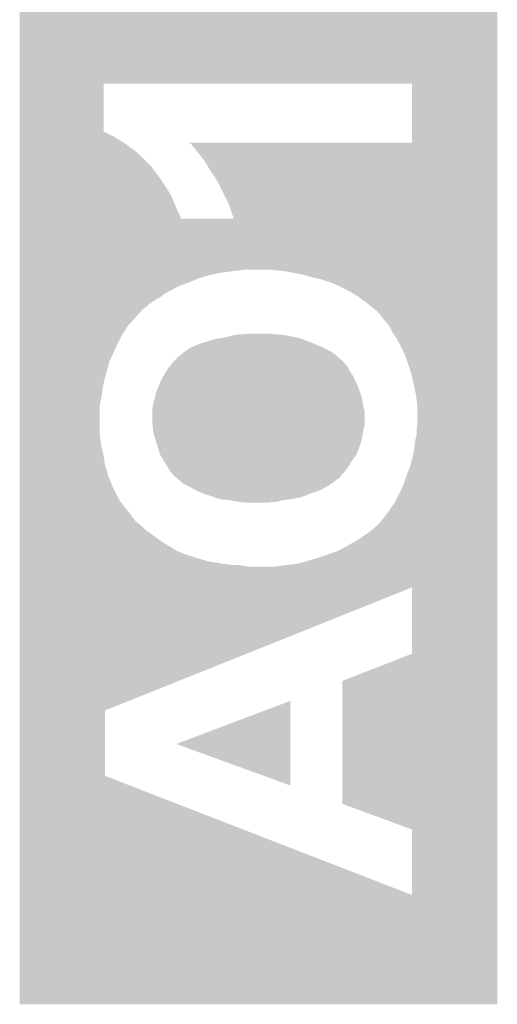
# Model space of a CAD drawing. Extents: x -1.3 to 24.2, y -3.9 to 53.4.
# Tile 28 of 33: x 6.6 to 8.1, y 43.5 to 46.7. Entities that reach past the tile are written whole.
import ezdxf

# ---------------------------------------------------------------- set-up
doc = ezdxf.new("R2010")
doc.units = 0
doc.layers.add('DAC_24_CLICK_V100_GTO', color=14, linetype='CONTINUOUS')

msp = doc.modelspace()

# ---------------------------------------------------------------- linework, layer by layer
at = {"layer": 'DAC_24_CLICK_V100_GTO'}
for points in [[(6.601486, 46.464218), (6.601488, 46.81217), (8.120376, 46.464218), (8.12038, 46.81217)], [(6.601484, 46.311834), (6.601486, 46.464218), (6.868162, 46.311834), (6.868182, 46.464218)], [(7.848598, 46.464198), (6.868182, 46.464218), (8.120376, 46.464198), (8.120376, 46.464218)], [(7.848578, 46.276262), (7.848598, 46.464198), (8.120374, 46.276262), (8.120376, 46.464198)], [(6.601484, 46.29658), (6.601484, 46.311834), (6.89864, 46.29658), (6.868162, 46.311834)], [(6.601484, 46.278802), (6.601484, 46.29658), (6.92912, 46.278802), (6.89864, 46.29658)], [(6.601484, 46.25848), (6.601484, 46.278802), (6.95706, 46.25848), (6.92912, 46.278802)], [(6.601484, 46.2407), (6.601484, 46.25848), (6.979918, 46.2407), (6.95706, 46.25848)], [(7.142482, 46.276238), (7.848578, 46.276262), (8.120374, 46.276238), (8.120374, 46.276262)], [(7.142494, 46.273716), (7.142482, 46.276238), (8.120374, 46.273716), (8.120374, 46.276238)], [(7.147562, 46.271172), (7.142494, 46.273716), (8.120374, 46.271172), (8.120374, 46.273716)], [(7.150102, 46.2661), (7.147562, 46.271172), (8.120374, 46.2661), (8.120374, 46.271172)], [(7.15772, 46.258478), (7.150102, 46.2661), (8.120374, 46.258478), (8.120374, 46.2661)], [(7.16534, 46.24832), (7.15772, 46.258478), (8.120374, 46.24832), (8.120374, 46.258478)], [(6.601484, 46.197528), (6.601484, 46.2407), (7.023094, 46.197528), (6.979918, 46.2407)], [(7.18566, 46.22292), (7.16534, 46.24832), (8.120374, 46.22292), (8.120374, 46.24832)], [(6.601484, 46.194986), (6.601484, 46.197528), (7.0231, 46.194986), (7.023094, 46.197528)], [(6.601484, 46.19244), (6.601484, 46.194986), (7.025638, 46.19244), (7.0231, 46.194986)], [(7.195818, 46.207682), (7.18566, 46.22292), (8.120374, 46.207682), (8.120374, 46.22292)], [(7.20598, 46.189898), (7.195818, 46.207682), (8.120374, 46.189898), (8.120374, 46.207682)], [(6.601484, 46.16196), (6.601484, 46.19244), (7.0485, 46.16196), (7.025638, 46.19244)], [(7.21868, 46.17212), (7.20598, 46.189898), (8.120374, 46.17212), (8.120374, 46.189898)], [(7.231378, 46.1518), (7.21868, 46.17212), (8.120372, 46.1518), (8.120374, 46.17212)], [(6.601482, 46.13148), (6.601484, 46.16196), (7.068822, 46.13148), (7.0485, 46.16196)], [(7.2644, 46.085758), (7.231378, 46.1518), (8.120372, 46.085758), (8.120372, 46.1518)], [(6.601482, 46.106084), (6.601482, 46.13148), (7.08406, 46.106084), (7.068822, 46.13148)], [(6.601482, 46.08068), (6.601482, 46.106084), (7.09422, 46.08068), (7.08406, 46.106084)], [(6.601482, 46.0629), (6.601482, 46.08068), (7.10184, 46.0629), (7.09422, 46.08068)], [(7.28215, 46.034962), (7.2644, 46.085758), (8.120372, 46.034962), (8.120372, 46.085758)], [(6.601482, 46.042584), (6.601482, 46.0629), (7.111998, 46.042584), (7.10184, 46.0629)], [(6.601482, 46.037522), (6.601482, 46.042584), (7.112002, 46.037522), (7.111998, 46.042584)], [(6.60148, 45.8724), (6.601482, 46.034962), (8.12037, 45.8724), (8.120372, 46.034962)], [(6.601482, 46.037498), (6.601482, 46.037522), (7.114518, 46.037498), (7.112002, 46.037522)], [(6.601482, 46.034982), (6.601482, 46.037498), (7.114542, 46.034982), (7.114518, 46.037498)], [(6.601482, 46.034962), (6.601482, 46.034982), (7.28215, 46.034962), (7.114542, 46.034982)], [(6.60148, 45.86732), (6.60148, 45.8724), (7.2771, 45.86732), (7.317742, 45.8724)], [(6.60148, 45.86224), (6.60148, 45.86732), (7.239, 45.86224), (7.2771, 45.86732)], [(6.60148, 45.85462), (6.60148, 45.86224), (7.20344, 45.85462), (7.239, 45.86224)], [(6.60148, 45.84446), (6.60148, 45.85462), (7.170418, 45.84446), (7.20344, 45.85462)], [(7.42188, 45.86986), (7.40156, 45.8724), (8.12037, 45.86986), (8.12037, 45.8724)], [(7.444738, 45.86732), (7.42188, 45.86986), (8.12037, 45.86732), (8.12037, 45.86986)], [(7.47014, 45.86224), (7.444738, 45.86732), (8.12037, 45.86224), (8.12037, 45.86732)], [(7.49808, 45.85716), (7.47014, 45.86224), (8.12037, 45.85716), (8.12037, 45.86224)], [(7.52602, 45.84954), (7.49808, 45.85716), (8.12037, 45.84954), (8.12037, 45.85716)], [(6.60148, 45.83176), (6.60148, 45.84446), (7.139938, 45.83176), (7.170418, 45.84446)], [(6.60148, 45.8216), (6.60148, 45.83176), (7.112002, 45.8216), (7.139938, 45.83176)], [(6.60148, 45.8089), (6.60148, 45.8216), (7.0866, 45.8089), (7.112002, 45.8216)], [(7.559038, 45.84192), (7.52602, 45.84954), (8.12037, 45.84192), (8.12037, 45.84954)], [(7.589518, 45.83176), (7.559038, 45.84192), (8.12037, 45.83176), (8.12037, 45.84192)], [(7.62, 45.81906), (7.589518, 45.83176), (8.12037, 45.81906), (8.12037, 45.83176)], [(7.65048, 45.803818), (7.62, 45.81906), (8.12037, 45.803818), (8.12037, 45.81906)], [(6.60148, 45.796202), (6.60148, 45.8089), (7.06374, 45.796202), (7.0866, 45.8089)], [(6.60148, 45.7835), (6.60148, 45.796202), (7.045962, 45.7835), (7.06374, 45.796202)], [(7.678418, 45.78604), (7.65048, 45.803818), (8.12037, 45.78604), (8.12037, 45.803818)], [(6.60148, 45.773338), (6.60148, 45.7835), (7.028178, 45.773338), (7.045962, 45.7835)], [(6.60148, 45.76318), (6.60148, 45.773338), (7.01294, 45.76318), (7.028178, 45.773338)], [(6.60148, 45.755562), (6.60148, 45.76318), (7.00532, 45.755562), (7.01294, 45.76318)], [(7.70636, 45.76572), (7.678418, 45.78604), (8.12037, 45.76572), (8.12037, 45.78604)], [(7.734306, 45.74286), (7.70636, 45.76572), (8.12037, 45.74286), (8.12037, 45.76572)], [(6.601478, 45.692062), (6.60148, 45.74286), (6.944362, 45.692062), (6.99008, 45.74286)], [(6.60148, 45.74794), (6.60148, 45.755562), (6.995162, 45.74794), (7.00532, 45.755562)], [(6.60148, 45.74286), (6.60148, 45.74794), (6.99008, 45.74286), (6.995162, 45.74794)], [(7.736844, 45.742846), (7.734306, 45.74286), (8.12037, 45.742846), (8.12037, 45.74286)], [(7.739382, 45.73778), (7.736844, 45.742846), (8.12037, 45.73778), (8.12037, 45.742846)], [(7.747, 45.730158), (7.739382, 45.73778), (8.12037, 45.730158), (8.12037, 45.73778)], [(7.75462, 45.72), (7.747, 45.730158), (8.12037, 45.72), (8.12037, 45.730158)], [(7.76478, 45.7073), (7.75462, 45.72), (8.120368, 45.7073), (8.12037, 45.72)], [(7.777482, 45.692054), (7.76478, 45.7073), (8.120368, 45.692054), (8.120368, 45.7073)], [(6.601478, 45.66412), (6.601478, 45.692062), (6.926582, 45.66412), (6.944362, 45.692062)], [(6.601478, 45.63364), (6.601478, 45.66412), (6.91134, 45.63364), (6.926582, 45.66412)], [(7.2644, 45.65904), (7.282182, 45.66412), (7.47014, 45.65904), (7.44474, 45.66412)], [(7.282182, 45.66412), (7.299962, 45.66666), (7.44474, 45.66412), (7.41934, 45.66666)], [(7.315202, 45.66666), (7.330442, 45.6692), (7.41934, 45.66666), (7.38886, 45.6692)], [(7.787642, 45.67174), (7.777482, 45.692054), (8.120368, 45.67174), (8.120368, 45.692054)], [(7.80034, 45.653956), (7.787642, 45.67174), (8.120368, 45.653956), (8.120368, 45.67174)], [(6.601478, 45.577762), (6.601478, 45.63364), (6.88594, 45.577762), (6.91134, 45.63364)], [(7.1501, 45.62602), (7.16026, 45.6311), (7.564122, 45.62602), (7.548882, 45.6311)], [(7.16026, 45.6311), (7.180578, 45.63872), (7.548882, 45.6311), (7.53364, 45.63872)], [(7.180578, 45.63872), (7.22376, 45.65142), (7.53364, 45.63872), (7.499772, 45.65142)], [(7.22376, 45.65142), (7.237296, 45.653958), (7.499772, 45.65142), (7.493002, 45.653958)], [(7.237296, 45.653958), (7.2644, 45.65904), (7.493002, 45.653958), (7.47014, 45.65904)], [(7.82574, 45.603158), (7.80034, 45.653956), (8.120368, 45.603158), (8.120368, 45.653956)], [(7.10692, 45.59554), (7.113012, 45.600618), (7.61238, 45.59554), (7.607302, 45.600618)], [(7.113012, 45.600618), (7.119112, 45.6057), (7.607302, 45.600618), (7.59968, 45.6057)], [(7.119112, 45.6057), (7.12216, 45.60824), (7.59968, 45.6057), (7.596294, 45.60824)], [(7.12216, 45.60824), (7.129268, 45.613318), (7.596294, 45.60824), (7.589522, 45.613318)], [(7.129268, 45.613318), (7.136384, 45.6184), (7.589522, 45.613318), (7.576818, 45.6184)], [(7.136384, 45.6184), (7.139942, 45.62094), (7.576818, 45.6184), (7.572586, 45.62094)], [(7.139942, 45.62094), (7.1501, 45.62602), (7.572586, 45.62094), (7.564122, 45.62602)], [(7.8359, 45.57522), (7.82574, 45.603158), (8.120368, 45.57522), (8.120368, 45.603158)], [(6.601478, 45.52188), (6.601478, 45.577762), (6.8707, 45.52188), (6.88594, 45.577762)], [(7.078978, 45.565058), (7.086602, 45.57522), (7.642862, 45.565058), (7.634394, 45.57522)], [(7.086602, 45.57522), (7.091678, 45.580298), (7.634394, 45.57522), (7.630162, 45.580298)], [(7.091678, 45.580298), (7.099302, 45.587924), (7.630162, 45.580298), (7.621012, 45.587924)], [(7.099302, 45.587924), (7.101854, 45.593), (7.621012, 45.587924), (7.61492, 45.593)], [(7.101854, 45.593), (7.104386, 45.593006), (7.61492, 45.593), (7.614914, 45.593006)], [(7.104386, 45.593006), (7.10692, 45.59554), (7.614914, 45.593006), (7.61238, 45.59554)], [(7.846058, 45.54474), (7.8359, 45.57522), (8.120368, 45.54474), (8.120368, 45.57522)], [(7.057644, 45.53204), (7.066788, 45.54728), (7.66318, 45.53204), (7.65302, 45.54728)], [(7.066788, 45.54728), (7.07136, 45.5549), (7.65302, 45.54728), (7.648668, 45.5549)], [(7.07136, 45.5549), (7.078978, 45.565058), (7.648668, 45.5549), (7.642862, 45.565058)], [(7.85368, 45.51172), (7.846058, 45.54474), (8.120368, 45.51172), (8.120368, 45.54474)], [(6.601476, 45.496478), (6.601478, 45.52188), (6.86562, 45.496478), (6.8707, 45.52188)], [(7.042148, 45.499018), (7.0485, 45.51426), (7.67842, 45.499018), (7.6708, 45.51426)], [(7.0485, 45.51426), (7.05612, 45.529498), (7.6708, 45.51426), (7.66427, 45.529498)], [(7.05612, 45.529498), (7.057644, 45.53204), (7.66427, 45.529498), (7.66318, 45.53204)], [(7.8613, 45.47616), (7.85368, 45.51172), (8.120366, 45.47616), (8.120368, 45.51172)], [(6.601476, 45.473622), (6.601476, 45.496478), (6.86308, 45.473622), (6.86562, 45.496478)], [(7.03199, 45.46854), (7.035802, 45.483782), (7.68858, 45.46854), (7.6835, 45.483782)], [(7.035802, 45.483782), (7.042148, 45.499018), (7.6835, 45.483782), (7.67842, 45.499018)], [(7.86638, 45.440598), (7.8613, 45.47616), (8.120366, 45.440598), (8.120366, 45.47616)], [(6.601476, 45.450758), (6.601476, 45.473622), (6.858, 45.450758), (6.86308, 45.473622)], [(6.601476, 45.432978), (6.601476, 45.450758), (6.85546, 45.432978), (6.858, 45.450758)], [(7.025074, 45.4406), (7.02564, 45.445682), (7.69366, 45.4406), (7.692736, 45.445682)], [(7.02564, 45.445682), (7.03072, 45.46346), (7.692736, 45.445682), (7.689504, 45.46346)], [(7.03072, 45.46346), (7.03199, 45.46854), (7.689504, 45.46346), (7.68858, 45.46854)], [(6.601476, 45.356782), (6.601476, 45.432978), (6.85546, 45.356782), (6.85546, 45.432978)], [(7.0231, 45.42282), (7.025074, 45.4406), (7.698106, 45.42282), (7.69366, 45.4406)], [(7.0231, 45.420278), (7.0231, 45.42282), (7.69874, 45.420278), (7.698106, 45.42282)], [(7.0231, 45.382182), (7.0231, 45.420278), (7.69874, 45.382182), (7.69874, 45.420278)], [(7.86638, 45.379638), (7.86638, 45.440598), (8.120366, 45.379638), (8.120366, 45.440598)], [(7.02361, 45.379638), (7.0231, 45.382182), (7.69874, 45.379638), (7.69874, 45.382182)], [(6.601476, 45.313602), (6.601476, 45.356782), (6.86054, 45.313602), (6.85546, 45.356782)], [(7.02564, 45.369482), (7.02361, 45.379638), (7.6962, 45.369482), (7.69874, 45.379638)], [(7.02564, 45.359322), (7.02564, 45.369482), (7.69366, 45.359322), (7.6962, 45.369482)], [(7.025642, 45.359318), (7.02564, 45.359322), (7.69366, 45.359318), (7.69366, 45.359322)], [(7.031184, 45.338998), (7.025642, 45.359318), (7.69112, 45.338998), (7.69366, 45.359318)], [(7.86384, 45.364398), (7.86638, 45.379638), (8.120366, 45.364398), (8.120366, 45.379638)], [(7.86384, 45.346618), (7.86384, 45.364398), (8.120366, 45.346618), (8.120366, 45.364398)], [(7.03326, 45.33138), (7.031184, 45.338998), (7.688942, 45.33138), (7.69112, 45.338998)], [(7.036388, 45.32122), (7.03326, 45.33138), (7.68604, 45.32122), (7.688942, 45.33138)], [(7.04342, 45.29836), (7.036388, 45.32122), (7.677874, 45.29836), (7.68604, 45.32122)], [(7.85622, 45.303442), (7.85876, 45.326298), (8.120366, 45.303442), (8.120366, 45.326298)], [(7.85876, 45.326298), (7.86384, 45.346618), (8.120366, 45.326298), (8.120366, 45.346618)], [(6.601474, 45.28058), (6.601476, 45.313602), (6.86816, 45.28058), (6.86054, 45.313602)], [(7.047656, 45.285658), (7.04342, 45.29836), (7.673338, 45.285658), (7.677874, 45.29836)], [(7.85114, 45.27804), (7.85622, 45.303442), (8.120364, 45.27804), (8.120366, 45.303442)], [(6.601474, 45.247562), (6.601474, 45.28058), (6.87324, 45.247562), (6.86816, 45.28058)], [(7.0485, 45.283122), (7.047656, 45.285658), (7.671562, 45.283122), (7.673338, 45.285658)], [(7.058662, 45.265338), (7.0485, 45.283122), (7.659112, 45.265338), (7.671562, 45.283122)], [(7.062046, 45.260262), (7.058662, 45.265338), (7.65556, 45.260262), (7.659112, 45.265338)], [(7.06882, 45.2501), (7.062046, 45.260262), (7.649462, 45.2501), (7.65556, 45.260262)], [(7.843518, 45.247558), (7.85114, 45.27804), (8.120364, 45.247558), (8.120364, 45.27804)], [(6.601474, 45.234862), (6.601474, 45.247562), (6.878318, 45.234862), (6.87324, 45.247562)], [(6.601474, 45.222162), (6.601474, 45.234862), (6.88086, 45.222162), (6.878318, 45.234862)], [(7.070272, 45.24756), (7.06882, 45.2501), (7.64794, 45.24756), (7.649462, 45.2501)], [(7.078978, 45.232322), (7.070272, 45.24756), (7.63651, 45.232322), (7.64794, 45.24756)], [(7.083214, 45.22724), (7.078978, 45.232322), (7.632698, 45.22724), (7.63651, 45.232322)], [(7.089568, 45.219616), (7.083214, 45.22724), (7.625078, 45.219616), (7.632698, 45.22724)], [(7.83336, 45.222162), (7.843518, 45.247558), (8.120364, 45.222162), (8.120364, 45.247558)], [(6.601474, 45.214542), (6.601474, 45.222162), (6.8834, 45.214542), (6.88086, 45.222162)], [(6.601474, 45.20438), (6.601474, 45.214542), (6.88848, 45.20438), (6.8834, 45.214542)], [(6.601474, 45.196762), (6.601474, 45.20438), (6.89102, 45.196762), (6.88848, 45.20438)], [(6.601474, 45.191684), (6.601474, 45.196762), (6.893558, 45.191684), (6.89102, 45.196762)], [(7.091678, 45.217082), (7.089568, 45.219616), (7.62381, 45.217082), (7.625078, 45.219616)], [(7.09473, 45.21454), (7.091678, 45.217082), (7.622538, 45.21454), (7.62381, 45.217082)], [(7.103874, 45.20692), (7.09473, 45.21454), (7.614914, 45.20692), (7.622538, 45.21454)], [(7.103878, 45.206916), (7.103874, 45.20692), (7.612376, 45.206916), (7.614914, 45.20692)], [(7.10692, 45.20438), (7.103878, 45.206916), (7.609332, 45.20438), (7.612376, 45.206916)], [(7.109454, 45.201846), (7.10692, 45.20438), (7.60629, 45.201846), (7.609332, 45.20438)], [(7.111986, 45.20184), (7.109454, 45.201846), (7.606282, 45.20184), (7.60629, 45.201846)], [(7.114538, 45.196766), (7.111986, 45.20184), (7.600192, 45.196766), (7.606282, 45.20184)], [(7.118354, 45.19422), (7.114538, 45.196766), (7.597138, 45.19422), (7.600192, 45.196766)], [(7.122158, 45.191682), (7.118354, 45.19422), (7.593076, 45.191682), (7.597138, 45.19422)], [(7.8232, 45.19168), (7.83336, 45.222162), (8.120364, 45.19168), (8.120364, 45.222162)], [(6.601474, 45.189144), (6.601474, 45.191684), (6.89356, 45.189144), (6.893558, 45.191684)], [(6.601474, 45.138344), (6.601474, 45.189144), (6.91896, 45.138344), (6.89356, 45.189144)], [(7.14248, 45.18152), (7.122158, 45.191682), (7.57682, 45.18152), (7.593076, 45.191682)], [(7.155182, 45.1739), (7.14248, 45.18152), (7.563482, 45.1739), (7.57682, 45.18152)], [(7.160262, 45.17136), (7.155182, 45.1739), (7.559038, 45.17136), (7.563482, 45.1739)], [(7.17042, 45.16628), (7.160262, 45.17136), (7.543798, 45.16628), (7.559038, 45.17136)], [(7.176346, 45.16374), (7.17042, 45.16628), (7.53618, 45.16374), (7.543798, 45.16628)], [(7.188198, 45.15866), (7.176346, 45.16374), (7.522632, 45.15866), (7.53618, 45.16374)], [(7.795258, 45.13326), (7.8105, 45.16374), (8.120364, 45.13326), (8.120364, 45.16374)], [(7.8105, 45.16374), (7.8232, 45.19168), (8.120364, 45.16374), (8.120364, 45.19168)], [(6.601474, 45.118018), (6.601474, 45.138344), (6.9342, 45.118018), (6.91896, 45.138344)], [(7.205982, 45.153578), (7.188198, 45.15866), (7.509078, 45.153578), (7.522632, 45.15866)], [(7.219528, 45.1485), (7.205982, 45.153578), (7.495538, 45.1485), (7.509078, 45.153578)], [(7.226298, 45.145962), (7.219528, 45.1485), (7.482002, 45.145962), (7.495538, 45.1485)], [(7.24916, 45.14088), (7.226298, 45.145962), (7.4549, 45.14088), (7.482002, 45.145962)], [(7.274562, 45.13834), (7.24916, 45.14088), (7.434592, 45.13834), (7.4549, 45.14088)], [(7.274574, 45.138338), (7.274562, 45.13834), (7.434578, 45.138338), (7.434592, 45.13834)], [(7.3025, 45.13326), (7.274574, 45.138338), (7.419336, 45.13326), (7.434578, 45.138338)], [(7.33044, 45.13072), (7.3025, 45.13326), (7.388858, 45.13072), (7.401558, 45.13326)], [(7.77748, 45.10786), (7.795258, 45.13326), (8.120364, 45.10786), (8.120364, 45.13326)], [(6.601474, 45.10024), (6.601474, 45.118018), (6.94944, 45.10024), (6.9342, 45.118018)], [(6.601474, 45.08246), (6.601474, 45.10024), (6.96214, 45.08246), (6.94944, 45.10024)], [(7.757158, 45.079918), (7.77748, 45.10786), (8.120364, 45.079918), (8.120364, 45.10786)], [(6.601472, 45.06468), (6.601474, 45.069762), (6.97992, 45.06468), (6.972298, 45.069762)], [(6.601474, 45.069762), (6.601474, 45.08246), (6.972298, 45.069762), (6.96214, 45.08246)], [(7.734294, 45.05452), (7.757158, 45.079918), (8.120362, 45.05452), (8.120364, 45.079918)], [(6.601472, 45.06214), (6.601472, 45.06468), (6.98246, 45.06214), (6.97992, 45.06468)], [(6.601472, 45.041822), (6.601472, 45.06214), (7.005318, 45.041822), (6.98246, 45.06214)], [(6.601472, 45.02404), (6.601472, 45.041822), (7.03072, 45.02404), (7.005318, 45.041822)], [(7.6962, 45.02658), (7.71144, 45.03674), (8.120362, 45.02658), (8.120362, 45.03674)], [(7.71144, 45.03674), (7.7216, 45.04436), (8.120362, 45.03674), (8.120362, 45.04436)], [(7.7216, 45.04436), (7.729216, 45.04944), (8.120362, 45.04436), (8.120362, 45.04944)], [(7.729216, 45.04944), (7.731756, 45.054506), (8.120362, 45.04944), (8.120362, 45.054506)], [(7.731756, 45.054506), (7.734294, 45.05452), (8.120362, 45.054506), (8.120362, 45.05452)], [(6.601472, 45.0088), (6.601472, 45.02404), (7.051042, 45.0088), (7.03072, 45.02404)], [(6.601472, 44.9961), (6.601472, 45.0088), (7.07136, 44.9961), (7.051042, 45.0088)], [(7.66064, 45.00372), (7.67842, 45.013878), (8.120362, 45.00372), (8.120362, 45.013878)], [(7.67842, 45.013878), (7.6962, 45.02658), (8.120362, 45.013878), (8.120362, 45.02658)], [(6.601472, 44.985938), (6.601472, 44.9961), (7.089142, 44.985938), (7.07136, 44.9961)], [(6.601472, 44.975784), (6.601472, 44.985938), (7.104372, 44.975784), (7.089142, 44.985938)], [(6.601472, 44.97578), (6.601472, 44.975784), (7.109456, 44.97578), (7.104372, 44.975784)], [(6.601472, 44.973244), (6.601472, 44.97578), (7.114526, 44.973244), (7.109456, 44.97578)], [(6.601472, 44.970722), (6.601472, 44.973244), (7.114542, 44.970722), (7.114526, 44.973244)], [(7.58698, 44.96816), (7.614918, 44.97832), (8.120362, 44.96816), (8.120362, 44.97832)], [(7.614918, 44.97832), (7.66064, 45.00372), (8.120362, 44.97832), (8.120362, 45.00372)], [(6.601472, 44.9707), (6.601472, 44.970722), (7.117076, 44.9707), (7.114542, 44.970722)], [(6.601472, 44.958), (6.601472, 44.9707), (7.15518, 44.958), (7.117076, 44.9707)], [(6.601472, 44.9453), (6.601472, 44.958), (7.198358, 44.9453), (7.15518, 44.958)], [(6.601472, 44.93768), (6.601472, 44.9453), (7.24154, 44.93768), (7.198358, 44.9453)], [(7.487918, 44.93768), (7.52348, 44.94784), (8.120362, 44.93768), (8.120362, 44.94784)], [(7.52348, 44.94784), (7.5565, 44.958), (8.120362, 44.94784), (8.120362, 44.958)], [(7.5565, 44.958), (7.58698, 44.96816), (8.120362, 44.958), (8.120362, 44.96816)], [(6.601472, 44.9326), (6.601472, 44.93768), (7.27964, 44.9326), (7.24154, 44.93768)], [(6.601472, 44.92752), (6.601472, 44.9326), (7.330438, 44.92752), (7.299958, 44.9326)], [(6.601472, 44.861466), (6.601472, 44.92752), (8.120362, 44.861466), (8.120362, 44.92752)], [(7.409178, 44.92752), (7.44982, 44.9326), (8.120362, 44.92752), (8.120362, 44.9326)], [(7.44982, 44.9326), (7.487918, 44.93768), (8.120362, 44.9326), (8.120362, 44.93768)], [(6.601468, 44.470322), (6.601472, 44.861466), (6.873254, 44.470322), (7.84857, 44.861466)], [(7.848586, 44.650658), (7.84857, 44.861466), (8.12036, 44.650658), (8.120362, 44.861466)], [(7.627622, 44.564284), (7.848586, 44.650658), (8.120358, 44.564284), (8.12036, 44.650658)], [(7.627636, 44.173138), (7.627622, 44.564284), (8.120354, 44.173138), (8.120358, 44.564284)], [(7.099356, 44.363656), (7.46252, 44.50077), (7.462508, 44.363656), (7.46252, 44.50077)], [(6.601466, 44.262056), (6.601468, 44.470322), (6.873242, 44.262056), (6.873254, 44.470322)], [(7.462498, 44.231568), (7.099356, 44.363656), (7.462498, 44.231568), (7.462508, 44.363656)], [(6.601462, 43.883592), (6.601466, 44.262056), (7.848568, 43.883592), (6.873242, 44.262056)], [(7.848598, 44.091844), (7.627636, 44.173138), (8.120354, 44.091844), (8.120354, 44.173138)], [(7.848568, 43.883592), (7.848598, 44.091844), (8.120352, 43.883592), (8.120354, 44.091844)], [(6.60146, 43.53563), (6.601462, 43.883592), (8.12035, 43.53563), (8.120352, 43.883592)], [(8.12035, 43.5356), (6.60146, 43.53563), (8.12035, 43.5356), (8.12035, 43.53563)]]:
    msp.add_solid(points, dxfattribs=at)

doc.saveas('drawing.dxf')
